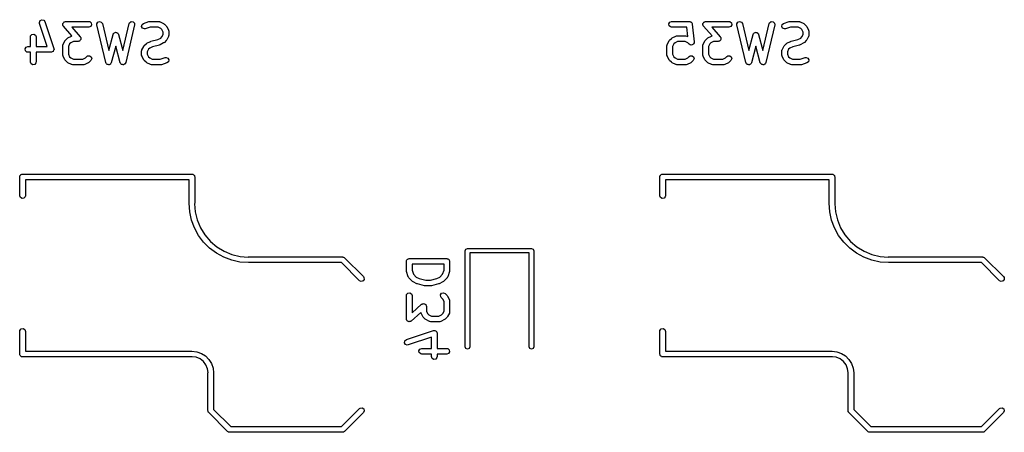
# Model space of a CAD drawing. Extents: x 3.18 to 10.88, y -3.25 to -0.52.
# Tile 12 of 52: x 4.99 to 6.02, y -3.25 to -2.82. Entities that reach past the tile are written whole.
import ezdxf

# ---------------------------------------------------------------- set-up
doc = ezdxf.new("R2010")
doc.units = 0
doc.header["$MEASUREMENT"] = 0
doc.layers.add('BLACK', color=7, linetype='CONTINUOUS')

msp = doc.modelspace()

# ---------------------------------------------------------------- linework, layer by layer
at = {"layer": 'BLACK', "linetype": 'CONTINUOUS'}
for p, q in [((5.01275, -2.82589), (5.01349, -2.82401)), ((5.0129, -2.82691), (5.01275, -2.82589)), ((5.02098, -2.85114), (5.0129, -2.82691)), ((5.01349, -2.82401), (5.01527, -2.82305)), ((5.01527, -2.82305), (5.01724, -2.82346)), ((5.01724, -2.82346), (5.0185, -2.82504)), ((5.0185, -2.82504), (5.02787, -2.85316)), ((5.03716, -2.82734), (5.03728, -2.82713)), ((5.0373, -2.82812), (5.03716, -2.82734)), ((5.03728, -2.8269), (5.03777, -2.82628)), ((5.03728, -2.82713), (5.03728, -2.8269)), ((5.03732, -2.82892), (5.0373, -2.82812)), ((5.03749, -2.8292), (5.03732, -2.82892)), ((5.03751, -2.82932), (5.03749, -2.8292)), ((5.03762, -2.82941), (5.03751, -2.82932)), ((5.03785, -2.82979), (5.03762, -2.82941)), ((5.03777, -2.82628), (5.03817, -2.82559)), ((5.04681, -2.84004), (5.03785, -2.82979)), ((5.03817, -2.82559), (5.03839, -2.82551)), ((5.03839, -2.82551), (5.03854, -2.82532)), ((5.03854, -2.82532), (5.03932, -2.82517)), ((5.03932, -2.82517), (5.04007, -2.8249)), ((5.04007, -2.8249), (5.06444, -2.8249)), ((5.06444, -2.8308), (5.04658, -2.8308)), ((5.04658, -2.8308), (5.05542, -2.8409)), ((5.06444, -2.8249), (5.06545, -2.82507)), ((5.06634, -2.83011), (5.06444, -2.8308)), ((5.06545, -2.82507), (5.067, -2.82637)), ((5.06735, -2.82836), (5.06634, -2.83011)), ((5.067, -2.82637), (5.06735, -2.82836)), ((5.07276, -2.82751), (5.07366, -2.8257)), ((5.07282, -2.82853), (5.07276, -2.82751)), ((5.08219, -2.8679), (5.07282, -2.82853)), ((5.07366, -2.8257), (5.07552, -2.8249)), ((5.07552, -2.8249), (5.07745, -2.82548)), ((5.07745, -2.82548), (5.07856, -2.82716)), ((5.07856, -2.82716), (5.08523, -2.85515)), ((5.0999, -2.85515), (5.10656, -2.82716)), ((5.11231, -2.82853), (5.10294, -2.8679)), ((5.10656, -2.82716), (5.10697, -2.82622)), ((5.10697, -2.82622), (5.10859, -2.82502)), ((5.10859, -2.82502), (5.11061, -2.82514)), ((5.11061, -2.82514), (5.11208, -2.82653)), ((5.11208, -2.82653), (5.11231, -2.82853)), ((5.11964, -2.83016), (5.12004, -2.82818)), ((5.1206, -2.83193), (5.11964, -2.83016)), ((5.12004, -2.82818), (5.12163, -2.82692)), ((5.12163, -2.82692), (5.12725, -2.82505)), ((5.12866, -2.8308), (5.12349, -2.83252)), ((5.12725, -2.82505), (5.12812, -2.82492)), ((5.12812, -2.82492), (5.12818, -2.8249)), ((5.12818, -2.8249), (5.13756, -2.8249)), ((5.13686, -2.8308), (5.12866, -2.8308)), ((5.13956, -2.83215), (5.13686, -2.8308)), ((5.13756, -2.8249), (5.13857, -2.82507)), ((5.13857, -2.82507), (5.1387, -2.82519)), ((5.1387, -2.82519), (5.13888, -2.82521)), ((5.13888, -2.82521), (5.14263, -2.82708)), ((5.14263, -2.82708), (5.14334, -2.82761)), ((5.14334, -2.82761), (5.1434, -2.82764)), ((5.1434, -2.82764), (5.14527, -2.82951)), ((5.14527, -2.82951), (5.14578, -2.83023)), ((5.14578, -2.83023), (5.14582, -2.83028)), ((5.14582, -2.83028), (5.1477, -2.83403)), ((5.67083, -2.82734), (5.67184, -2.82559)), ((5.67118, -2.82932), (5.67083, -2.82734)), ((5.67273, -2.83062), (5.67118, -2.82932)), ((5.67184, -2.82559), (5.67374, -2.8249)), ((5.67374, -2.8308), (5.67273, -2.83062)), ((5.67374, -2.8249), (5.69249, -2.8249)), ((5.68982, -2.8308), (5.67374, -2.8308)), ((5.69079, -2.84057), (5.68982, -2.8308)), ((5.69249, -2.8249), (5.69264, -2.82492)), ((5.69264, -2.82492), (5.69271, -2.8249)), ((5.69271, -2.8249), (5.69282, -2.82495)), ((5.69282, -2.82495), (5.6935, -2.82507)), ((5.6935, -2.82507), (5.69398, -2.82548)), ((5.69398, -2.82548), (5.69455, -2.82573)), ((5.69455, -2.82573), (5.69473, -2.82611)), ((5.69473, -2.82611), (5.69505, -2.82637)), ((5.69505, -2.82637), (5.69515, -2.82699)), ((5.69515, -2.82699), (5.69543, -2.82755)), ((5.69543, -2.82755), (5.6973, -2.8463)), ((5.70645, -2.82734), (5.70657, -2.82713)), ((5.70659, -2.82812), (5.70645, -2.82734)), ((5.70657, -2.8269), (5.70707, -2.82628)), ((5.70657, -2.82713), (5.70657, -2.8269)), ((5.70661, -2.82892), (5.70659, -2.82812)), ((5.70678, -2.8292), (5.70661, -2.82892)), ((5.7068, -2.82932), (5.70678, -2.8292)), ((5.70691, -2.82941), (5.7068, -2.82932)), ((5.70714, -2.82979), (5.70691, -2.82941)), ((5.70707, -2.82628), (5.70746, -2.82559)), ((5.7161, -2.84004), (5.70714, -2.82979)), ((5.70746, -2.82559), (5.70768, -2.82551)), ((5.70768, -2.82551), (5.70783, -2.82532)), ((5.70783, -2.82532), (5.70861, -2.82517)), ((5.70861, -2.82517), (5.70936, -2.8249)), ((5.70936, -2.8249), (5.73373, -2.8249)), ((5.73373, -2.8308), (5.71587, -2.8308)), ((5.71587, -2.8308), (5.72471, -2.8409)), ((5.73373, -2.8249), (5.73474, -2.82507)), ((5.73563, -2.83011), (5.73373, -2.8308)), ((5.73474, -2.82507), (5.73629, -2.82637)), ((5.73664, -2.82836), (5.73563, -2.83011)), ((5.73629, -2.82637), (5.73664, -2.82836)), ((5.74205, -2.82751), (5.74295, -2.8257)), ((5.74211, -2.82853), (5.74205, -2.82751)), ((5.75148, -2.8679), (5.74211, -2.82853)), ((5.74295, -2.8257), (5.74481, -2.8249)), ((5.74481, -2.8249), (5.74674, -2.82548)), ((5.74674, -2.82548), (5.74785, -2.82716)), ((5.74785, -2.82716), (5.75452, -2.85515)), ((5.76919, -2.85515), (5.77586, -2.82716)), ((5.7816, -2.82853), (5.77223, -2.8679)), ((5.77586, -2.82716), (5.77626, -2.82622)), ((5.77626, -2.82622), (5.77788, -2.82502)), ((5.77788, -2.82502), (5.7799, -2.82514)), ((5.7799, -2.82514), (5.78137, -2.82653)), ((5.78137, -2.82653), (5.7816, -2.82853)), ((5.78893, -2.83016), (5.78934, -2.82818)), ((5.78989, -2.83193), (5.78893, -2.83016)), ((5.78934, -2.82818), (5.79092, -2.82692)), ((5.79092, -2.82692), (5.79654, -2.82505)), ((5.79795, -2.8308), (5.79279, -2.83252)), ((5.79654, -2.82505), (5.79742, -2.82492)), ((5.79742, -2.82492), (5.79748, -2.8249)), ((5.79748, -2.8249), (5.80685, -2.8249)), ((5.80615, -2.8308), (5.79795, -2.8308)), ((5.80885, -2.83215), (5.80615, -2.8308)), ((5.80685, -2.8249), (5.80786, -2.82507)), ((5.80786, -2.82507), (5.80799, -2.82519)), ((5.80799, -2.82519), (5.80817, -2.82521)), ((5.80817, -2.82521), (5.81192, -2.82708)), ((5.81192, -2.82708), (5.81263, -2.82761)), ((5.81263, -2.82761), (5.81269, -2.82764)), ((5.81269, -2.82764), (5.81456, -2.82951)), ((5.81456, -2.82951), (5.81507, -2.83023)), ((5.81507, -2.83023), (5.81511, -2.83028)), ((5.81511, -2.83028), (5.81699, -2.83403)), ((5.00337, -2.84097), (5.00355, -2.83996)), ((5.00337, -2.85114), (5.00337, -2.84097)), ((5.00355, -2.83996), (5.00485, -2.83841)), ((5.00485, -2.83841), (5.00684, -2.83806)), ((5.00684, -2.83806), (5.00859, -2.83907)), ((5.00859, -2.83907), (5.00928, -2.84097)), ((5.00928, -2.84097), (5.00928, -2.85114)), ((5.0425, -2.84208), (5.04625, -2.84021)), ((5.04625, -2.84021), (5.04681, -2.84004)), ((5.05542, -2.8409), (5.05565, -2.84128)), ((5.05565, -2.84128), (5.05575, -2.84137)), ((5.05575, -2.84137), (5.05577, -2.84149)), ((5.08523, -2.85515), (5.08971, -2.83834)), ((5.08971, -2.83834), (5.09014, -2.83741)), ((5.09014, -2.83741), (5.09036, -2.83725)), ((5.09036, -2.83725), (5.09048, -2.83701)), ((5.09048, -2.83701), (5.09117, -2.83668)), ((5.09117, -2.83668), (5.0918, -2.83625)), ((5.0918, -2.83625), (5.09207, -2.83627)), ((5.09207, -2.83627), (5.09231, -2.83615)), ((5.09231, -2.83615), (5.09305, -2.83635)), ((5.09305, -2.83635), (5.09381, -2.83642)), ((5.09381, -2.83642), (5.094, -2.83661)), ((5.094, -2.83661), (5.09426, -2.83668)), ((5.09426, -2.83668), (5.0947, -2.83731)), ((5.0947, -2.83731), (5.09524, -2.83785)), ((5.09524, -2.83785), (5.09526, -2.83811)), ((5.09526, -2.83811), (5.09542, -2.83834)), ((5.09542, -2.83834), (5.0999, -2.85515)), ((5.12248, -2.83267), (5.1206, -2.83193)), ((5.12349, -2.83252), (5.12248, -2.83267)), ((5.14076, -2.83335), (5.13956, -2.83215)), ((5.13956, -2.84229), (5.14076, -2.8411)), ((5.1421, -2.83604), (5.14076, -2.83335)), ((5.14076, -2.8411), (5.1421, -2.8384)), ((5.1421, -2.8384), (5.1421, -2.83604)), ((5.1477, -2.84042), (5.14582, -2.84417)), ((5.1477, -2.83403), (5.14799, -2.83501)), ((5.14772, -2.84024), (5.1477, -2.84042)), ((5.14783, -2.84011), (5.14772, -2.84024)), ((5.14801, -2.8391), (5.14783, -2.84011)), ((5.14799, -2.83501), (5.14795, -2.83518)), ((5.14795, -2.83518), (5.14801, -2.83535)), ((5.14801, -2.83535), (5.14801, -2.8391)), ((5.6743, -2.84208), (5.67804, -2.84021)), ((5.67804, -2.84021), (5.67903, -2.83991)), ((5.67903, -2.83991), (5.6792, -2.83995)), ((5.6792, -2.83995), (5.67937, -2.83989)), ((5.67937, -2.83989), (5.68874, -2.83989)), ((5.68874, -2.83989), (5.68975, -2.84007)), ((5.68975, -2.84007), (5.68988, -2.84019)), ((5.68988, -2.84019), (5.69006, -2.84021)), ((5.69006, -2.84021), (5.69079, -2.84057)), ((5.71179, -2.84208), (5.71554, -2.84021)), ((5.71554, -2.84021), (5.7161, -2.84004)), ((5.72471, -2.8409), (5.72494, -2.84128)), ((5.72494, -2.84128), (5.72504, -2.84137)), ((5.72504, -2.84137), (5.72506, -2.84149)), ((5.75452, -2.85515), (5.759, -2.83834)), ((5.759, -2.83834), (5.75943, -2.83741)), ((5.75943, -2.83741), (5.75966, -2.83725)), ((5.75966, -2.83725), (5.75977, -2.83701)), ((5.75977, -2.83701), (5.76046, -2.83668)), ((5.76046, -2.83668), (5.76109, -2.83625)), ((5.76109, -2.83625), (5.76136, -2.83627)), ((5.76136, -2.83627), (5.7616, -2.83615)), ((5.7616, -2.83615), (5.76234, -2.83635)), ((5.76234, -2.83635), (5.7631, -2.83642)), ((5.7631, -2.83642), (5.76329, -2.83661)), ((5.76329, -2.83661), (5.76355, -2.83668)), ((5.76355, -2.83668), (5.76399, -2.83731)), ((5.76399, -2.83731), (5.76453, -2.83785)), ((5.76453, -2.83785), (5.76455, -2.83811)), ((5.76455, -2.83811), (5.76471, -2.83834)), ((5.76471, -2.83834), (5.76919, -2.85515)), ((5.79177, -2.83267), (5.78989, -2.83193)), ((5.79279, -2.83252), (5.79177, -2.83267)), ((5.81005, -2.83335), (5.80885, -2.83215)), ((5.80885, -2.84229), (5.81005, -2.8411)), ((5.8114, -2.83604), (5.81005, -2.83335)), ((5.81005, -2.8411), (5.8114, -2.8384)), ((5.8114, -2.8384), (5.8114, -2.83604)), ((5.81699, -2.84042), (5.81511, -2.84417)), ((5.81699, -2.83403), (5.81728, -2.83501)), ((5.81701, -2.84024), (5.81699, -2.84042)), ((5.81712, -2.84011), (5.81701, -2.84024)), ((5.8173, -2.8391), (5.81712, -2.84011)), ((5.81728, -2.83501), (5.81724, -2.83518)), ((5.81724, -2.83518), (5.8173, -2.83535)), ((5.8173, -2.83535), (5.8173, -2.8391)), ((4.9988, -2.85183), (5.0007, -2.85114)), ((5.0007, -2.85114), (5.00337, -2.85114)), ((5.00928, -2.85114), (5.02098, -2.85114)), ((5.03712, -2.85035), (5.0373, -2.84934)), ((5.03712, -2.85972), (5.03712, -2.85035)), ((5.0373, -2.84934), (5.03741, -2.8492)), ((5.03741, -2.8492), (5.03743, -2.84902)), ((5.03743, -2.84902), (5.0393, -2.84528)), ((5.0393, -2.84528), (5.03983, -2.84457)), ((5.03983, -2.84457), (5.03986, -2.84451)), ((5.03986, -2.84451), (5.04173, -2.84263)), ((5.04173, -2.84263), (5.04246, -2.84213)), ((5.04246, -2.84213), (5.0425, -2.84208)), ((5.04437, -2.84835), (5.04302, -2.85104)), ((5.04302, -2.85104), (5.04302, -2.85902)), ((5.04557, -2.84715), (5.04437, -2.84835)), ((5.04827, -2.8458), (5.04557, -2.84715)), ((5.05319, -2.8458), (5.04827, -2.8458)), ((5.05394, -2.84553), (5.05319, -2.8458)), ((5.05472, -2.84537), (5.05394, -2.84553)), ((5.05487, -2.84519), (5.05472, -2.84537)), ((5.05509, -2.84511), (5.05487, -2.84519)), ((5.05549, -2.84442), (5.05509, -2.84511)), ((5.05599, -2.8438), (5.05549, -2.84442)), ((5.05577, -2.84149), (5.05595, -2.84178)), ((5.05595, -2.84178), (5.05596, -2.84258)), ((5.05596, -2.84258), (5.0561, -2.84336)), ((5.0561, -2.84336), (5.05598, -2.84356)), ((5.05598, -2.84356), (5.05599, -2.8438)), ((5.09256, -2.85056), (5.08792, -2.86798)), ((5.09721, -2.86798), (5.09256, -2.85056)), ((5.11992, -2.85465), (5.12179, -2.8509)), ((5.12179, -2.8509), (5.12232, -2.85019)), ((5.12232, -2.85019), (5.12235, -2.85013)), ((5.12235, -2.85013), (5.12422, -2.84826)), ((5.12422, -2.84826), (5.12495, -2.84775)), ((5.12495, -2.84775), (5.12499, -2.8477)), ((5.12499, -2.8477), (5.12874, -2.84583)), ((5.13109, -2.85126), (5.12806, -2.85277)), ((5.12874, -2.84583), (5.12923, -2.84568)), ((5.12923, -2.84568), (5.12934, -2.84561)), ((5.12934, -2.84561), (5.13653, -2.84381)), ((5.13827, -2.84946), (5.13109, -2.85126)), ((5.13653, -2.84381), (5.13956, -2.84229)), ((5.13839, -2.84938), (5.13827, -2.84946)), ((5.13888, -2.84924), (5.13839, -2.84938)), ((5.14263, -2.84736), (5.13888, -2.84924)), ((5.14267, -2.84732), (5.14263, -2.84736)), ((5.1434, -2.84681), (5.14267, -2.84732)), ((5.14527, -2.84493), (5.1434, -2.84681)), ((5.1453, -2.84488), (5.14527, -2.84493)), ((5.14582, -2.84417), (5.1453, -2.84488)), ((5.66891, -2.85035), (5.66909, -2.84934)), ((5.66891, -2.85972), (5.66891, -2.85035)), ((5.66909, -2.84934), (5.66921, -2.8492)), ((5.66921, -2.8492), (5.66923, -2.84902)), ((5.66923, -2.84902), (5.6711, -2.84528)), ((5.6711, -2.84528), (5.67163, -2.84457)), ((5.67163, -2.84457), (5.67165, -2.84451)), ((5.67165, -2.84451), (5.67353, -2.84263)), ((5.67353, -2.84263), (5.67425, -2.84213)), ((5.67425, -2.84213), (5.6743, -2.84208)), ((5.67617, -2.84835), (5.67482, -2.85104)), ((5.67482, -2.85104), (5.67482, -2.85902)), ((5.67736, -2.84715), (5.67617, -2.84835)), ((5.68006, -2.8458), (5.67736, -2.84715)), ((5.68804, -2.8458), (5.68006, -2.8458)), ((5.69074, -2.84715), (5.68804, -2.8458)), ((5.69228, -2.84868), (5.69074, -2.84715)), ((5.69229, -2.84869), (5.69228, -2.84868)), ((5.6923, -2.84871), (5.69229, -2.84869)), ((5.69321, -2.84912), (5.6923, -2.84871)), ((5.69411, -2.84954), (5.69321, -2.84912)), ((5.69412, -2.84953), (5.69411, -2.84954)), ((5.69414, -2.84954), (5.69412, -2.84953)), ((5.6951, -2.84927), (5.69414, -2.84954)), ((5.69606, -2.84901), (5.6951, -2.84927)), ((5.69607, -2.849), (5.69606, -2.84901)), ((5.69609, -2.84899), (5.69607, -2.849)), ((5.69665, -2.84817), (5.69609, -2.84899)), ((5.69722, -2.84736), (5.69665, -2.84817)), ((5.69722, -2.84732), (5.69721, -2.84734)), ((5.69721, -2.84734), (5.69722, -2.84736)), ((5.6973, -2.8463), (5.69722, -2.84732)), ((5.70641, -2.85035), (5.70659, -2.84934)), ((5.70641, -2.85972), (5.70641, -2.85035)), ((5.70659, -2.84934), (5.7067, -2.8492)), ((5.7067, -2.8492), (5.70672, -2.84902)), ((5.70672, -2.84902), (5.7086, -2.84528)), ((5.7086, -2.84528), (5.70912, -2.84457)), ((5.70912, -2.84457), (5.70915, -2.84451)), ((5.70915, -2.84451), (5.71102, -2.84263)), ((5.71102, -2.84263), (5.71175, -2.84213)), ((5.71175, -2.84213), (5.71179, -2.84208)), ((5.71366, -2.84835), (5.71231, -2.85104)), ((5.71231, -2.85104), (5.71231, -2.85902)), ((5.71486, -2.84715), (5.71366, -2.84835)), ((5.71756, -2.8458), (5.71486, -2.84715)), ((5.72248, -2.8458), (5.71756, -2.8458)), ((5.72323, -2.84553), (5.72248, -2.8458)), ((5.72401, -2.84537), (5.72323, -2.84553)), ((5.72416, -2.84519), (5.72401, -2.84537)), ((5.72438, -2.84511), (5.72416, -2.84519)), ((5.72478, -2.84442), (5.72438, -2.84511)), ((5.72528, -2.8438), (5.72478, -2.84442)), ((5.72506, -2.84149), (5.72524, -2.84178)), ((5.72524, -2.84178), (5.72525, -2.84258)), ((5.72525, -2.84258), (5.72539, -2.84336)), ((5.72539, -2.84336), (5.72528, -2.84356)), ((5.72528, -2.84356), (5.72528, -2.8438)), ((5.76186, -2.85056), (5.75721, -2.86798)), ((5.7665, -2.86798), (5.76186, -2.85056)), ((5.78921, -2.85465), (5.79109, -2.8509)), ((5.79109, -2.8509), (5.79161, -2.85019)), ((5.79161, -2.85019), (5.79164, -2.85013)), ((5.79164, -2.85013), (5.79351, -2.84826)), ((5.79351, -2.84826), (5.79424, -2.84775)), ((5.79424, -2.84775), (5.79428, -2.8477)), ((5.79428, -2.8477), (5.79803, -2.84583)), ((5.80038, -2.85126), (5.79735, -2.85277)), ((5.79803, -2.84583), (5.79852, -2.84568)), ((5.79852, -2.84568), (5.79863, -2.84561)), ((5.79863, -2.84561), (5.80582, -2.84381)), ((5.80757, -2.84946), (5.80038, -2.85126)), ((5.80582, -2.84381), (5.80885, -2.84229)), ((5.80768, -2.84938), (5.80757, -2.84946)), ((5.80817, -2.84924), (5.80768, -2.84938)), ((5.81192, -2.84736), (5.80817, -2.84924)), ((5.81196, -2.84732), (5.81192, -2.84736)), ((5.81269, -2.84681), (5.81196, -2.84732)), ((5.81456, -2.84493), (5.81269, -2.84681)), ((5.81459, -2.84488), (5.81456, -2.84493)), ((5.81511, -2.84417), (5.81459, -2.84488)), ((4.99779, -2.85358), (4.9988, -2.85183)), ((4.99814, -2.85557), (4.99779, -2.85358)), ((4.99969, -2.85687), (4.99814, -2.85557)), ((5.0007, -2.85705), (4.99969, -2.85687)), ((5.00337, -2.85705), (5.0007, -2.85705)), ((5.00337, -2.86722), (5.00337, -2.85705)), ((5.02507, -2.85705), (5.00928, -2.85705)), ((5.00928, -2.85705), (5.00928, -2.86722)), ((5.02528, -2.85697), (5.02507, -2.85705)), ((5.02551, -2.85702), (5.02528, -2.85697)), ((5.02621, -2.85663), (5.02551, -2.85702)), ((5.02697, -2.85636), (5.02621, -2.85663)), ((5.02708, -2.85616), (5.02697, -2.85636)), ((5.02728, -2.85605), (5.02708, -2.85616)), ((5.02758, -2.85531), (5.02728, -2.85605)), ((5.02798, -2.85461), (5.02758, -2.85531)), ((5.02787, -2.85316), (5.02802, -2.85418)), ((5.02802, -2.85418), (5.02794, -2.85439)), ((5.02794, -2.85439), (5.02798, -2.85461)), ((5.03718, -2.85989), (5.03712, -2.85972)), ((5.03714, -2.86006), (5.03718, -2.85989)), ((5.03743, -2.86104), (5.03714, -2.86006)), ((5.0393, -2.86479), (5.03743, -2.86104)), ((5.04302, -2.85902), (5.04437, -2.86172)), ((5.04437, -2.86172), (5.04557, -2.86292)), ((5.06082, -2.86292), (5.06235, -2.86138)), ((5.06235, -2.86138), (5.06319, -2.86079)), ((5.06319, -2.86079), (5.06521, -2.86062)), ((5.06521, -2.86062), (5.06686, -2.86178)), ((5.06686, -2.86178), (5.06738, -2.86373)), ((5.11961, -2.85597), (5.11979, -2.85496)), ((5.11961, -2.85972), (5.11961, -2.85597)), ((5.11967, -2.85989), (5.11961, -2.85972)), ((5.11963, -2.86006), (5.11967, -2.85989)), ((5.11992, -2.86104), (5.11963, -2.86006)), ((5.11979, -2.85496), (5.1199, -2.85482)), ((5.1199, -2.85482), (5.11992, -2.85465)), ((5.12179, -2.86479), (5.11992, -2.86104)), ((5.12686, -2.85397), (5.12551, -2.85667)), ((5.12551, -2.85667), (5.12551, -2.85902)), ((5.12551, -2.85902), (5.12686, -2.86172)), ((5.12806, -2.85277), (5.12686, -2.85397)), ((5.12686, -2.86172), (5.12806, -2.86292)), ((5.66897, -2.85989), (5.66891, -2.85972)), ((5.66893, -2.86006), (5.66897, -2.85989)), ((5.66923, -2.86104), (5.66893, -2.86006)), ((5.6711, -2.86479), (5.66923, -2.86104)), ((5.67482, -2.85902), (5.67617, -2.86172)), ((5.67617, -2.86172), (5.67736, -2.86292)), ((5.69074, -2.86292), (5.69228, -2.86138)), ((5.69228, -2.86138), (5.69312, -2.86079)), ((5.69312, -2.86079), (5.69513, -2.86062)), ((5.69513, -2.86062), (5.69678, -2.86178)), ((5.69678, -2.86178), (5.69731, -2.86373)), ((5.70647, -2.85989), (5.70641, -2.85972)), ((5.70643, -2.86006), (5.70647, -2.85989)), ((5.70672, -2.86104), (5.70643, -2.86006)), ((5.7086, -2.86479), (5.70672, -2.86104)), ((5.71231, -2.85902), (5.71366, -2.86172)), ((5.71366, -2.86172), (5.71486, -2.86292)), ((5.73011, -2.86292), (5.73165, -2.86138)), ((5.73165, -2.86138), (5.73249, -2.86079)), ((5.73249, -2.86079), (5.7345, -2.86062)), ((5.7345, -2.86062), (5.73615, -2.86178)), ((5.73615, -2.86178), (5.73668, -2.86373)), ((5.7889, -2.85597), (5.78908, -2.85496)), ((5.7889, -2.85972), (5.7889, -2.85597)), ((5.78896, -2.85989), (5.7889, -2.85972)), ((5.78892, -2.86006), (5.78896, -2.85989)), ((5.78921, -2.86104), (5.78892, -2.86006)), ((5.78908, -2.85496), (5.78919, -2.85482)), ((5.78919, -2.85482), (5.78921, -2.85465)), ((5.79109, -2.86479), (5.78921, -2.86104)), ((5.79615, -2.85397), (5.7948, -2.85667)), ((5.7948, -2.85667), (5.7948, -2.85902)), ((5.7948, -2.85902), (5.79615, -2.86172)), ((5.79735, -2.85277), (5.79615, -2.85397)), ((5.79615, -2.86172), (5.79735, -2.86292)), ((5.00406, -2.86912), (5.00337, -2.86722)), ((5.00581, -2.87013), (5.00406, -2.86912)), ((5.0078, -2.86978), (5.00581, -2.87013)), ((5.0091, -2.86823), (5.0078, -2.86978)), ((5.00928, -2.86722), (5.0091, -2.86823)), ((5.03935, -2.86483), (5.0393, -2.86479)), ((5.03986, -2.86556), (5.03935, -2.86483)), ((5.04173, -2.86743), (5.03986, -2.86556)), ((5.04179, -2.86746), (5.04173, -2.86743)), ((5.0425, -2.86798), (5.04179, -2.86746)), ((5.04625, -2.86986), (5.0425, -2.86798)), ((5.04557, -2.86292), (5.04827, -2.86427)), ((5.04642, -2.86988), (5.04625, -2.86986)), ((5.04656, -2.86999), (5.04642, -2.86988)), ((5.04757, -2.87017), (5.04656, -2.86999)), ((5.05882, -2.87017), (5.04757, -2.87017)), ((5.04827, -2.86427), (5.05812, -2.86427)), ((5.05812, -2.86427), (5.06082, -2.86292)), ((5.05898, -2.87011), (5.05882, -2.87017)), ((5.05916, -2.87015), (5.05898, -2.87011)), ((5.06014, -2.86986), (5.05916, -2.87015)), ((5.06389, -2.86798), (5.06014, -2.86986)), ((5.06393, -2.86794), (5.06389, -2.86798)), ((5.06466, -2.86743), (5.06393, -2.86794)), ((5.06653, -2.86556), (5.06466, -2.86743)), ((5.06738, -2.86373), (5.06653, -2.86556)), ((5.08236, -2.86816), (5.08219, -2.8679)), ((5.08239, -2.86847), (5.08236, -2.86816)), ((5.0829, -2.86898), (5.08239, -2.86847)), ((5.0833, -2.86959), (5.0829, -2.86898)), ((5.0836, -2.86968), (5.0833, -2.86959)), ((5.08382, -2.8699), (5.0836, -2.86968)), ((5.08454, -2.86996), (5.08382, -2.8699)), ((5.08524, -2.87017), (5.08454, -2.86996)), ((5.08552, -2.87004), (5.08524, -2.87017)), ((5.08583, -2.87007), (5.08552, -2.87004)), ((5.08643, -2.86965), (5.08583, -2.87007)), ((5.08709, -2.86936), (5.08643, -2.86965)), ((5.08723, -2.86909), (5.08709, -2.86936)), ((5.08749, -2.86891), (5.08723, -2.86909)), ((5.08792, -2.86798), (5.08749, -2.86891)), ((5.09739, -2.86823), (5.09721, -2.86798)), ((5.09742, -2.86854), (5.09739, -2.86823)), ((5.09795, -2.86904), (5.09742, -2.86854)), ((5.09837, -2.86964), (5.09795, -2.86904)), ((5.09867, -2.86972), (5.09837, -2.86964)), ((5.09889, -2.86993), (5.09867, -2.86972)), ((5.09962, -2.86997), (5.09889, -2.86993)), ((5.10032, -2.87016), (5.09962, -2.86997)), ((5.1006, -2.87003), (5.10032, -2.87016)), ((5.10091, -2.87005), (5.1006, -2.87003)), ((5.10149, -2.86961), (5.10091, -2.87005)), ((5.10215, -2.86931), (5.10149, -2.86961)), ((5.10228, -2.86903), (5.10215, -2.86931)), ((5.10253, -2.86884), (5.10228, -2.86903)), ((5.10294, -2.8679), (5.10253, -2.86884)), ((5.12184, -2.86483), (5.12179, -2.86479)), ((5.12235, -2.86556), (5.12184, -2.86483)), ((5.12422, -2.86743), (5.12235, -2.86556)), ((5.12428, -2.86746), (5.12422, -2.86743)), ((5.12499, -2.86798), (5.12428, -2.86746)), ((5.12874, -2.86986), (5.12499, -2.86798)), ((5.12806, -2.86292), (5.13076, -2.86427)), ((5.12891, -2.86988), (5.12874, -2.86986)), ((5.12905, -2.86999), (5.12891, -2.86988)), ((5.13006, -2.87017), (5.12905, -2.86999)), ((5.13943, -2.87017), (5.13006, -2.87017)), ((5.13076, -2.86427), (5.13895, -2.86427)), ((5.13895, -2.86427), (5.14412, -2.86254)), ((5.13949, -2.87015), (5.13943, -2.87017)), ((5.14037, -2.87002), (5.13949, -2.87015)), ((5.14599, -2.86814), (5.14037, -2.87002)), ((5.14412, -2.86254), (5.14514, -2.86239)), ((5.14514, -2.86239), (5.14702, -2.86313)), ((5.14757, -2.86689), (5.14599, -2.86814)), ((5.14702, -2.86313), (5.14798, -2.86491)), ((5.14798, -2.86491), (5.14757, -2.86689)), ((5.67115, -2.86483), (5.6711, -2.86479)), ((5.67165, -2.86556), (5.67115, -2.86483)), ((5.67353, -2.86743), (5.67165, -2.86556)), ((5.67359, -2.86746), (5.67353, -2.86743)), ((5.6743, -2.86798), (5.67359, -2.86746)), ((5.67804, -2.86986), (5.6743, -2.86798)), ((5.67736, -2.86292), (5.68006, -2.86427)), ((5.67822, -2.86988), (5.67804, -2.86986)), ((5.67836, -2.86999), (5.67822, -2.86988)), ((5.67937, -2.87017), (5.67836, -2.86999)), ((5.68874, -2.87017), (5.67937, -2.87017)), ((5.68006, -2.86427), (5.68804, -2.86427)), ((5.68804, -2.86427), (5.69074, -2.86292)), ((5.68891, -2.87011), (5.68874, -2.87017)), ((5.68908, -2.87015), (5.68891, -2.87011)), ((5.69006, -2.86986), (5.68908, -2.87015)), ((5.69381, -2.86798), (5.69006, -2.86986)), ((5.69385, -2.86794), (5.69381, -2.86798)), ((5.69458, -2.86743), (5.69385, -2.86794)), ((5.69645, -2.86556), (5.69458, -2.86743)), ((5.69731, -2.86373), (5.69645, -2.86556)), ((5.70864, -2.86483), (5.7086, -2.86479)), ((5.70915, -2.86556), (5.70864, -2.86483)), ((5.71102, -2.86743), (5.70915, -2.86556)), ((5.71108, -2.86746), (5.71102, -2.86743)), ((5.71179, -2.86798), (5.71108, -2.86746)), ((5.71554, -2.86986), (5.71179, -2.86798)), ((5.71486, -2.86292), (5.71756, -2.86427)), ((5.71572, -2.86988), (5.71554, -2.86986)), ((5.71585, -2.86999), (5.71572, -2.86988)), ((5.71686, -2.87017), (5.71585, -2.86999)), ((5.72811, -2.87017), (5.71686, -2.87017)), ((5.71756, -2.86427), (5.72741, -2.86427)), ((5.72741, -2.86427), (5.73011, -2.86292)), ((5.72828, -2.87011), (5.72811, -2.87017)), ((5.72845, -2.87015), (5.72828, -2.87011)), ((5.72943, -2.86986), (5.72845, -2.87015)), ((5.73318, -2.86798), (5.72943, -2.86986)), ((5.73322, -2.86794), (5.73318, -2.86798)), ((5.73395, -2.86743), (5.73322, -2.86794)), ((5.73582, -2.86556), (5.73395, -2.86743)), ((5.73668, -2.86373), (5.73582, -2.86556)), ((5.75165, -2.86816), (5.75148, -2.8679)), ((5.75168, -2.86847), (5.75165, -2.86816)), ((5.7522, -2.86898), (5.75168, -2.86847)), ((5.7526, -2.86959), (5.7522, -2.86898)), ((5.75289, -2.86968), (5.7526, -2.86959)), ((5.75311, -2.8699), (5.75289, -2.86968)), ((5.75383, -2.86996), (5.75311, -2.8699)), ((5.75453, -2.87017), (5.75383, -2.86996)), ((5.75482, -2.87004), (5.75453, -2.87017)), ((5.75512, -2.87007), (5.75482, -2.87004)), ((5.75572, -2.86965), (5.75512, -2.87007)), ((5.75638, -2.86936), (5.75572, -2.86965)), ((5.75652, -2.86909), (5.75638, -2.86936)), ((5.75678, -2.86891), (5.75652, -2.86909)), ((5.75721, -2.86798), (5.75678, -2.86891)), ((5.76668, -2.86823), (5.7665, -2.86798)), ((5.76671, -2.86854), (5.76668, -2.86823)), ((5.76724, -2.86904), (5.76671, -2.86854)), ((5.76766, -2.86964), (5.76724, -2.86904)), ((5.76796, -2.86972), (5.76766, -2.86964)), ((5.76818, -2.86993), (5.76796, -2.86972)), ((5.76891, -2.86997), (5.76818, -2.86993)), ((5.76961, -2.87016), (5.76891, -2.86997)), ((5.76989, -2.87003), (5.76961, -2.87016)), ((5.7702, -2.87005), (5.76989, -2.87003)), ((5.77078, -2.86961), (5.7702, -2.87005)), ((5.77144, -2.86931), (5.77078, -2.86961)), ((5.77157, -2.86903), (5.77144, -2.86931)), ((5.77182, -2.86884), (5.77157, -2.86903)), ((5.77223, -2.8679), (5.77182, -2.86884)), ((5.79113, -2.86483), (5.79109, -2.86479)), ((5.79164, -2.86556), (5.79113, -2.86483)), ((5.79351, -2.86743), (5.79164, -2.86556)), ((5.79357, -2.86746), (5.79351, -2.86743)), ((5.79428, -2.86798), (5.79357, -2.86746)), ((5.79803, -2.86986), (5.79428, -2.86798)), ((5.79735, -2.86292), (5.80005, -2.86427)), ((5.79821, -2.86988), (5.79803, -2.86986)), ((5.79834, -2.86999), (5.79821, -2.86988)), ((5.79935, -2.87017), (5.79834, -2.86999)), ((5.80872, -2.87017), (5.79935, -2.87017)), ((5.80005, -2.86427), (5.80825, -2.86427)), ((5.80825, -2.86427), (5.81341, -2.86254)), ((5.80878, -2.87015), (5.80872, -2.87017)), ((5.80966, -2.87002), (5.80878, -2.87015)), ((5.81528, -2.86814), (5.80966, -2.87002)), ((5.81341, -2.86254), (5.81443, -2.86239)), ((5.81443, -2.86239), (5.81631, -2.86313)), ((5.81686, -2.86689), (5.81528, -2.86814)), ((5.81631, -2.86313), (5.81727, -2.86491)), ((5.81727, -2.86491), (5.81686, -2.86689)), ((4.99279, -2.98561), (4.99318, -2.98494)), ((4.99318, -2.98494), (4.99343, -2.98485)), ((4.99343, -2.98485), (4.9936, -2.98465)), ((4.9936, -2.98465), (4.99436, -2.98451)), ((4.99436, -2.98451), (4.99508, -2.98425)), ((4.99508, -2.98425), (5.17224, -2.98425)), ((5.17224, -2.98425), (5.17263, -2.98432)), ((5.17263, -2.98432), (5.17275, -2.9843)), ((5.17275, -2.9843), (5.17287, -2.98436)), ((5.17287, -2.98436), (5.17325, -2.98443)), ((5.17325, -2.98443), (5.17384, -2.98492)), ((5.17384, -2.98492), (5.1745, -2.98531)), ((5.1745, -2.98531), (5.17459, -2.98556)), ((5.17459, -2.98556), (5.1748, -2.98573)), ((5.66209, -2.98561), (5.66247, -2.98494)), ((5.66247, -2.98494), (5.66272, -2.98485)), ((5.66272, -2.98485), (5.66289, -2.98465)), ((5.66289, -2.98465), (5.66365, -2.98451)), ((5.66365, -2.98451), (5.66437, -2.98425)), ((5.66437, -2.98425), (5.84153, -2.98425)), ((5.84153, -2.98425), (5.84192, -2.98432)), ((5.84192, -2.98432), (5.84205, -2.9843)), ((5.84205, -2.9843), (5.84216, -2.98436)), ((5.84216, -2.98436), (5.84254, -2.98443)), ((5.84254, -2.98443), (5.84313, -2.98492)), ((5.84313, -2.98492), (5.84379, -2.98531)), ((5.84379, -2.98531), (5.84389, -2.98556)), ((5.84389, -2.98556), (5.84409, -2.98573)), ((4.99212, -2.9872), (4.99219, -2.98682)), ((4.99212, -3.00689), (4.99212, -2.9872)), ((4.99217, -2.98669), (4.99223, -2.98658)), ((4.99219, -2.98682), (4.99217, -2.98669)), ((4.99223, -2.98658), (4.9923, -2.98619)), ((4.9923, -2.98619), (4.99279, -2.98561)), ((5.16929, -2.99016), (4.99803, -2.99016)), ((4.99803, -2.99016), (4.99803, -3.00689)), ((5.16929, -3.01476), (5.16929, -2.99016)), ((5.1748, -2.98573), (5.17493, -2.98648)), ((5.17493, -2.98648), (5.17519, -2.9872)), ((5.17519, -2.9872), (5.17519, -3.01476)), ((5.66141, -2.9872), (5.66148, -2.98682)), ((5.66141, -3.00689), (5.66141, -2.9872)), ((5.66146, -2.98669), (5.66152, -2.98658)), ((5.66148, -2.98682), (5.66146, -2.98669)), ((5.66152, -2.98658), (5.66159, -2.98619)), ((5.66159, -2.98619), (5.66209, -2.98561)), ((5.83858, -2.99016), (5.66732, -2.99016)), ((5.66732, -2.99016), (5.66732, -3.00689)), ((5.83858, -3.01476), (5.83858, -2.99016)), ((5.84409, -2.98573), (5.84422, -2.98648)), ((5.84422, -2.98648), (5.84449, -2.9872)), ((5.84449, -2.9872), (5.84449, -3.01476)), ((4.99281, -3.00879), (4.99212, -3.00689)), ((4.99456, -3.0098), (4.99281, -3.00879)), ((4.99655, -3.00945), (4.99456, -3.0098)), ((4.99785, -3.0079), (4.99655, -3.00945)), ((4.99803, -3.00689), (4.99785, -3.0079)), ((5.16992, -3.02359), (5.16929, -3.01476)), ((5.16929, -3.01476), (5.16929, -3.01476)), ((5.17519, -3.01476), (5.17507, -3.01544)), ((5.17507, -3.01544), (5.17571, -3.02357)), ((5.66211, -3.00879), (5.66141, -3.00689)), ((5.66385, -3.0098), (5.66211, -3.00879)), ((5.66584, -3.00945), (5.66385, -3.0098)), ((5.66714, -3.0079), (5.66584, -3.00945)), ((5.66732, -3.00689), (5.66714, -3.0079)), ((5.83921, -3.02359), (5.83858, -3.01476)), ((5.83858, -3.01476), (5.83858, -3.01476)), ((5.83858, -3.01476), (5.83858, -3.01476)), ((5.84449, -3.01476), (5.84437, -3.01544)), ((5.84437, -3.01544), (5.845, -3.02357)), ((5.1718, -3.03223), (5.16992, -3.02359)), ((5.17571, -3.02357), (5.17777, -3.03215)), ((5.84109, -3.03223), (5.83921, -3.02359)), ((5.845, -3.02357), (5.84707, -3.03215)), ((5.17489, -3.04052), (5.1718, -3.03223)), ((5.17777, -3.03215), (5.18115, -3.04031)), ((5.84418, -3.04052), (5.84109, -3.03223)), ((5.84707, -3.03215), (5.85045, -3.04031)), ((5.17913, -3.04829), (5.17489, -3.04052)), ((5.18115, -3.04031), (5.18577, -3.04784)), ((5.84842, -3.04829), (5.84418, -3.04052)), ((5.85045, -3.04031), (5.85506, -3.04784)), ((5.18443, -3.05537), (5.17913, -3.04829)), ((5.19069, -3.06163), (5.18443, -3.05537)), ((5.18577, -3.04784), (5.1915, -3.05456)), ((5.1915, -3.05456), (5.19822, -3.06029)), ((5.85373, -3.05537), (5.84842, -3.04829)), ((5.85998, -3.06163), (5.85373, -3.05537)), ((5.85506, -3.04784), (5.86079, -3.05456)), ((5.86079, -3.05456), (5.86751, -3.06029)), ((5.19777, -3.06693), (5.19069, -3.06163)), ((5.20554, -3.07117), (5.19777, -3.06693)), ((5.19822, -3.06029), (5.20575, -3.0649)), ((5.20575, -3.0649), (5.21391, -3.06828)), ((5.45794, -3.0643), (5.45863, -3.06263)), ((5.45794, -3.1647), (5.45794, -3.0643)), ((5.45863, -3.06263), (5.4603, -3.06194)), ((5.4603, -3.06194), (5.52723, -3.06194)), ((5.52487, -3.06667), (5.46266, -3.06667)), ((5.46266, -3.06667), (5.46266, -3.1647)), ((5.52487, -3.1647), (5.52487, -3.06667)), ((5.52723, -3.06194), (5.5289, -3.06263)), ((5.5289, -3.06263), (5.52959, -3.0643)), ((5.52959, -3.0643), (5.52959, -3.1647)), ((5.86706, -3.06693), (5.85998, -3.06163)), ((5.87483, -3.07117), (5.86706, -3.06693)), ((5.86751, -3.06029), (5.87504, -3.0649)), ((5.87504, -3.0649), (5.8832, -3.06828)), ((5.21383, -3.07426), (5.20554, -3.07117)), ((5.22247, -3.07614), (5.21383, -3.07426)), ((5.21391, -3.06828), (5.22249, -3.07035)), ((5.2313, -3.07677), (5.22247, -3.07614)), ((5.22249, -3.07035), (5.23087, -3.071)), ((5.23087, -3.071), (5.2313, -3.07086)), ((5.2313, -3.07086), (5.32972, -3.07086)), ((5.3285, -3.07677), (5.2313, -3.07677)), ((5.34732, -3.09559), (5.3285, -3.07677)), ((5.32972, -3.07086), (5.3299, -3.0709)), ((5.3299, -3.0709), (5.32998, -3.07088)), ((5.32998, -3.07088), (5.3301, -3.07093)), ((5.3301, -3.07093), (5.33073, -3.07104)), ((5.33073, -3.07104), (5.33123, -3.07146)), ((5.33123, -3.07146), (5.33181, -3.07173)), ((5.33181, -3.07173), (5.35149, -3.09141)), ((5.39642, -3.07555), (5.39648, -3.07517)), ((5.39642, -3.08493), (5.39642, -3.07555)), ((5.39646, -3.07504), (5.39653, -3.07493)), ((5.39648, -3.07517), (5.39646, -3.07504)), ((5.39653, -3.07493), (5.39659, -3.07454)), ((5.39659, -3.07454), (5.39709, -3.07395)), ((5.39709, -3.07395), (5.39747, -3.07329)), ((5.39747, -3.07329), (5.39772, -3.0732)), ((5.39772, -3.0732), (5.39789, -3.07299)), ((5.39789, -3.07299), (5.39865, -3.07286)), ((5.39865, -3.07286), (5.39937, -3.0726)), ((5.39937, -3.0726), (5.43874, -3.0726)), ((5.43874, -3.0726), (5.43912, -3.07267)), ((5.43912, -3.07267), (5.43925, -3.07264)), ((5.43925, -3.07264), (5.43937, -3.07271)), ((5.43937, -3.07271), (5.43975, -3.07278)), ((5.43975, -3.07278), (5.44034, -3.07327)), ((5.44034, -3.07327), (5.441, -3.07365)), ((5.441, -3.07365), (5.44109, -3.0739)), ((5.44109, -3.0739), (5.4413, -3.07408)), ((5.4413, -3.07408), (5.44143, -3.07483)), ((5.44143, -3.07483), (5.44169, -3.07555)), ((5.44169, -3.07555), (5.44169, -3.08493)), ((5.88312, -3.07426), (5.87483, -3.07117)), ((5.89176, -3.07614), (5.88312, -3.07426)), ((5.8832, -3.06828), (5.89178, -3.07035)), ((5.90059, -3.07677), (5.89176, -3.07614)), ((5.89178, -3.07035), (5.90016, -3.071)), ((5.90016, -3.071), (5.90059, -3.07086)), ((5.90059, -3.07086), (5.99901, -3.07086)), ((5.99779, -3.07677), (5.90059, -3.07677)), ((6.01661, -3.09559), (5.99779, -3.07677)), ((5.99901, -3.07086), (5.99919, -3.0709)), ((5.99919, -3.0709), (5.99927, -3.07088)), ((5.99927, -3.07088), (5.99939, -3.07093)), ((5.99939, -3.07093), (6.00002, -3.07104)), ((6.00002, -3.07104), (6.00052, -3.07146)), ((6.00052, -3.07146), (6.0011, -3.07173)), ((6.0011, -3.07173), (6.02079, -3.09141)), ((5.39644, -3.08499), (5.39642, -3.08493)), ((5.39657, -3.08586), (5.39644, -3.08499)), ((5.39844, -3.09148), (5.39657, -3.08586)), ((5.40232, -3.0785), (5.40232, -3.08445)), ((5.43579, -3.0785), (5.40232, -3.0785)), ((5.40232, -3.08445), (5.40382, -3.08895)), ((5.43428, -3.08895), (5.43579, -3.08445)), ((5.43579, -3.08445), (5.43579, -3.0785)), ((5.44154, -3.08586), (5.43967, -3.09148)), ((5.44169, -3.08493), (5.44154, -3.08579)), ((5.44154, -3.08579), (5.44154, -3.08586)), ((5.34915, -3.09644), (5.34732, -3.09559)), ((5.3511, -3.09592), (5.34915, -3.09644)), ((5.35226, -3.09427), (5.3511, -3.09592)), ((5.35149, -3.09141), (5.35208, -3.09225)), ((5.35208, -3.09225), (5.35226, -3.09427)), ((5.39855, -3.09162), (5.39844, -3.09148)), ((5.39857, -3.0918), (5.39855, -3.09162)), ((5.39916, -3.09264), (5.39857, -3.0918)), ((5.40291, -3.09639), (5.39916, -3.09264)), ((5.40296, -3.09641), (5.40291, -3.09639)), ((5.40367, -3.09694), (5.40296, -3.09641)), ((5.40742, -3.09882), (5.40367, -3.09694)), ((5.40382, -3.08895), (5.40674, -3.09187)), ((5.40674, -3.09187), (5.40977, -3.09339)), ((5.40756, -3.09883), (5.40742, -3.09882)), ((5.40803, -3.09904), (5.40756, -3.09883)), ((5.40977, -3.09339), (5.41661, -3.0951)), ((5.41661, -3.0951), (5.4215, -3.0951)), ((5.4215, -3.0951), (5.42834, -3.09339)), ((5.42834, -3.09339), (5.43137, -3.09187)), ((5.43069, -3.09882), (5.4302, -3.09896)), ((5.43444, -3.09694), (5.43069, -3.09882)), ((5.43137, -3.09187), (5.43428, -3.08895)), ((5.43448, -3.09689), (5.43444, -3.09694)), ((5.4352, -3.09639), (5.43448, -3.09689)), ((5.43895, -3.09264), (5.4352, -3.09639)), ((5.43903, -3.09248), (5.43895, -3.09264)), ((5.43918, -3.09239), (5.43903, -3.09248)), ((5.43967, -3.09148), (5.43918, -3.09239)), ((6.01844, -3.09644), (6.01661, -3.09559)), ((6.02039, -3.09592), (6.01844, -3.09644)), ((6.02155, -3.09427), (6.02039, -3.09592)), ((6.02079, -3.09141), (6.02137, -3.09225)), ((6.02137, -3.09225), (6.02155, -3.09427)), ((5.39659, -3.11016), (5.39789, -3.10861)), ((5.39789, -3.10861), (5.39988, -3.10826)), ((5.39988, -3.10826), (5.40163, -3.10927)), ((5.41553, -3.10091), (5.40803, -3.09904)), ((5.41566, -3.1009), (5.41553, -3.10091)), ((5.41624, -3.101), (5.41566, -3.1009)), ((5.42187, -3.101), (5.41624, -3.101)), ((5.42199, -3.10095), (5.42187, -3.101)), ((5.42258, -3.10091), (5.42199, -3.10095)), ((5.43008, -3.09904), (5.42258, -3.10091)), ((5.4302, -3.09896), (5.43008, -3.09904)), ((5.43214, -3.11041), (5.4333, -3.10875)), ((5.4333, -3.10875), (5.43525, -3.10823)), ((5.43525, -3.10823), (5.43708, -3.10908)), ((5.43708, -3.10908), (5.43895, -3.11096)), ((5.39642, -3.11117), (5.39659, -3.11016)), ((5.39642, -3.13554), (5.39642, -3.11117)), ((5.40163, -3.10927), (5.40232, -3.11117)), ((5.40232, -3.11117), (5.40232, -3.12904)), ((5.43231, -3.11242), (5.43214, -3.11041)), ((5.4329, -3.11326), (5.43231, -3.11242)), ((5.43444, -3.1148), (5.4329, -3.11326)), ((5.43579, -3.11749), (5.43444, -3.1148)), ((5.43579, -3.12735), (5.43579, -3.11749)), ((5.43895, -3.11096), (5.43946, -3.11168)), ((5.43946, -3.11168), (5.43951, -3.11173)), ((5.43951, -3.11173), (5.44138, -3.11548)), ((5.44138, -3.11548), (5.44167, -3.11646)), ((5.44167, -3.11646), (5.44163, -3.11663)), ((5.44163, -3.11663), (5.44169, -3.1168)), ((5.44169, -3.1168), (5.44169, -3.12804)), ((5.41156, -3.1288), (5.40131, -3.13777)), ((5.40232, -3.12904), (5.41242, -3.1202)), ((5.41173, -3.12937), (5.41156, -3.1288)), ((5.4136, -3.13312), (5.41173, -3.12937)), ((5.41242, -3.1202), (5.4128, -3.11997)), ((5.4128, -3.11997), (5.41289, -3.11986)), ((5.41289, -3.11986), (5.41301, -3.11984)), ((5.41301, -3.11984), (5.4133, -3.11967)), ((5.4133, -3.11967), (5.4141, -3.11965)), ((5.4141, -3.11965), (5.41488, -3.11951)), ((5.41488, -3.11951), (5.41508, -3.11963)), ((5.41508, -3.11963), (5.41532, -3.11963)), ((5.41532, -3.11963), (5.41594, -3.12012)), ((5.41594, -3.12012), (5.41663, -3.12052)), ((5.41663, -3.12052), (5.41671, -3.12074)), ((5.41671, -3.12074), (5.41689, -3.12089)), ((5.41689, -3.12089), (5.41705, -3.12167)), ((5.41705, -3.12167), (5.41732, -3.12242)), ((5.41732, -3.12242), (5.41732, -3.12735)), ((5.41732, -3.12735), (5.41867, -3.13005)), ((5.43444, -3.13005), (5.43579, -3.12735)), ((5.44138, -3.12937), (5.43951, -3.13312)), ((5.4414, -3.12919), (5.44138, -3.12937)), ((5.44151, -3.12905), (5.4414, -3.12919)), ((5.44169, -3.12804), (5.44151, -3.12905)), ((5.39669, -3.13629), (5.39642, -3.13554)), ((5.39684, -3.13707), (5.39669, -3.13629)), ((5.39703, -3.13722), (5.39684, -3.13707)), ((5.39711, -3.13744), (5.39703, -3.13722)), ((5.3978, -3.13784), (5.39711, -3.13744)), ((5.39842, -3.13834), (5.3978, -3.13784)), ((5.39865, -3.13833), (5.39842, -3.13834)), ((5.39886, -3.13845), (5.39865, -3.13833)), ((5.39964, -3.13831), (5.39886, -3.13845)), ((5.40044, -3.1383), (5.39964, -3.13831)), ((5.40073, -3.13812), (5.40044, -3.1383)), ((5.40085, -3.1381), (5.40073, -3.13812)), ((5.40093, -3.138), (5.40085, -3.1381)), ((5.40131, -3.13777), (5.40093, -3.138)), ((5.41365, -3.13316), (5.4136, -3.13312)), ((5.41415, -3.13388), (5.41365, -3.13316)), ((5.41603, -3.13576), (5.41415, -3.13388)), ((5.41609, -3.13578), (5.41603, -3.13576)), ((5.4168, -3.13631), (5.41609, -3.13578)), ((5.42055, -3.13819), (5.4168, -3.13631)), ((5.41867, -3.13005), (5.41987, -3.13124)), ((5.41987, -3.13124), (5.42256, -3.13259)), ((5.42072, -3.13821), (5.42055, -3.13819)), ((5.42086, -3.13832), (5.42072, -3.13821)), ((5.42187, -3.1385), (5.42086, -3.13832)), ((5.43124, -3.1385), (5.42187, -3.1385)), ((5.42256, -3.13259), (5.43054, -3.13259)), ((5.43054, -3.13259), (5.43324, -3.13124)), ((5.43141, -3.13844), (5.43124, -3.1385)), ((5.43158, -3.13848), (5.43141, -3.13844)), ((5.43256, -3.13819), (5.43158, -3.13848)), ((5.43631, -3.13631), (5.43256, -3.13819)), ((5.43324, -3.13124), (5.43444, -3.13005)), ((5.43635, -3.13626), (5.43631, -3.13631)), ((5.43708, -3.13576), (5.43635, -3.13626)), ((5.43895, -3.13388), (5.43708, -3.13576)), ((5.43898, -3.13382), (5.43895, -3.13388)), ((5.43951, -3.13312), (5.43898, -3.13382)), ((4.99212, -3.14862), (4.9923, -3.14761)), ((4.99212, -3.17224), (4.99212, -3.14862)), ((4.9923, -3.14761), (4.9936, -3.14606)), ((4.9936, -3.14606), (4.99559, -3.14571)), ((4.99559, -3.14571), (4.99734, -3.14672)), ((4.99734, -3.14672), (4.99803, -3.14862)), ((4.99803, -3.14862), (4.99803, -3.16929)), ((5.39656, -3.15711), (5.42468, -3.14774)), ((5.42468, -3.14774), (5.4257, -3.14759)), ((5.4257, -3.14759), (5.42591, -3.14767)), ((5.42591, -3.14767), (5.42613, -3.14763)), ((5.42613, -3.14763), (5.42683, -3.14804)), ((5.42683, -3.14804), (5.42758, -3.14833)), ((5.42758, -3.14833), (5.42768, -3.14853)), ((5.42768, -3.14853), (5.42788, -3.14864)), ((5.42788, -3.14864), (5.42815, -3.1494)), ((5.42815, -3.1494), (5.42854, -3.15011)), ((5.42854, -3.15011), (5.42849, -3.15033)), ((5.42849, -3.15033), (5.42857, -3.15054)), ((5.66141, -3.14862), (5.66159, -3.14761)), ((5.66141, -3.17224), (5.66141, -3.14862)), ((5.66159, -3.14761), (5.66289, -3.14606)), ((5.66289, -3.14606), (5.66488, -3.14571)), ((5.66488, -3.14571), (5.66663, -3.14672)), ((5.66663, -3.14672), (5.66732, -3.14862)), ((5.66732, -3.14862), (5.66732, -3.16929)), ((5.39457, -3.16035), (5.39498, -3.15837)), ((5.39554, -3.16213), (5.39457, -3.16035)), ((5.39498, -3.15837), (5.39656, -3.15711)), ((5.42266, -3.15464), (5.39843, -3.16272)), ((5.42266, -3.16634), (5.42266, -3.15464)), ((5.42857, -3.15054), (5.42857, -3.16634)), ((4.99803, -3.16929), (5.17224, -3.16929)), ((5.17224, -3.16929), (5.17224, -3.16929)), ((5.17224, -3.16929), (5.17224, -3.16929)), ((5.17224, -3.16929), (5.17728, -3.16986)), ((5.17728, -3.16986), (5.18206, -3.17153)), ((5.39741, -3.16287), (5.39554, -3.16213)), ((5.39843, -3.16272), (5.39741, -3.16287)), ((5.40958, -3.16878), (5.41059, -3.16703)), ((5.40994, -3.17077), (5.40958, -3.16878)), ((5.41148, -3.17206), (5.40994, -3.17077)), ((5.41059, -3.16703), (5.41249, -3.16634)), ((5.41249, -3.16634), (5.42266, -3.16634)), ((5.42857, -3.16634), (5.43874, -3.16634)), ((5.43874, -3.16634), (5.43975, -3.16652)), ((5.43975, -3.16652), (5.4413, -3.16781)), ((5.44165, -3.1698), (5.44064, -3.17155)), ((5.4413, -3.16781), (5.44165, -3.1698)), ((5.45863, -3.16637), (5.45794, -3.1647)), ((5.4603, -3.16706), (5.45863, -3.16637)), ((5.46197, -3.16637), (5.4603, -3.16706)), ((5.46266, -3.1647), (5.46197, -3.16637)), ((5.52556, -3.16637), (5.52487, -3.1647)), ((5.52723, -3.16706), (5.52556, -3.16637)), ((5.5289, -3.16637), (5.52723, -3.16706)), ((5.52959, -3.1647), (5.5289, -3.16637)), ((5.66732, -3.16929), (5.84153, -3.16929)), ((5.84153, -3.16929), (5.84657, -3.16986)), ((5.84657, -3.16986), (5.85135, -3.17153)), ((4.99239, -3.17296), (4.99212, -3.17224)), ((4.99252, -3.17372), (4.99239, -3.17296)), ((4.99272, -3.17389), (4.99252, -3.17372)), ((4.99281, -3.17414), (4.99272, -3.17389)), ((4.99348, -3.17452), (4.99281, -3.17414)), ((4.99407, -3.17502), (4.99348, -3.17452)), ((4.99445, -3.17509), (4.99407, -3.17502)), ((4.99456, -3.17515), (4.99445, -3.17509)), ((4.99469, -3.17513), (4.99456, -3.17515)), ((4.99508, -3.1752), (4.99469, -3.17513)), ((5.17224, -3.1752), (4.99508, -3.1752)), ((5.17256, -3.17509), (5.17224, -3.17519)), ((5.17224, -3.17519), (5.17224, -3.1752)), ((5.17661, -3.17563), (5.17256, -3.17509)), ((5.18068, -3.17731), (5.17661, -3.17563)), ((5.18417, -3.17999), (5.18068, -3.17731)), ((5.18206, -3.17153), (5.18636, -3.17423)), ((5.18686, -3.18349), (5.18417, -3.17999)), ((5.18636, -3.17423), (5.18994, -3.17781)), ((5.18994, -3.17781), (5.19264, -3.18211)), ((5.41249, -3.17224), (5.41148, -3.17206)), ((5.42266, -3.17224), (5.41249, -3.17224)), ((5.42266, -3.17491), (5.42266, -3.17224)), ((5.42335, -3.17681), (5.42266, -3.17491)), ((5.4251, -3.17782), (5.42335, -3.17681)), ((5.42709, -3.17747), (5.4251, -3.17782)), ((5.42839, -3.17592), (5.42709, -3.17747)), ((5.42857, -3.17491), (5.42839, -3.17592)), ((5.43874, -3.17224), (5.42857, -3.17224)), ((5.42857, -3.17224), (5.42857, -3.17491)), ((5.44064, -3.17155), (5.43874, -3.17224)), ((5.66168, -3.17296), (5.66141, -3.17224)), ((5.66181, -3.17372), (5.66168, -3.17296)), ((5.66201, -3.17389), (5.66181, -3.17372)), ((5.66211, -3.17414), (5.66201, -3.17389)), ((5.66277, -3.17452), (5.66211, -3.17414)), ((5.66336, -3.17502), (5.66277, -3.17452)), ((5.66374, -3.17509), (5.66336, -3.17502)), ((5.66385, -3.17515), (5.66374, -3.17509)), ((5.66398, -3.17513), (5.66385, -3.17515)), ((5.66437, -3.1752), (5.66398, -3.17513)), ((5.84153, -3.1752), (5.66437, -3.1752)), ((5.84185, -3.17509), (5.84153, -3.17519)), ((5.84153, -3.17519), (5.84153, -3.1752)), ((5.8459, -3.17563), (5.84185, -3.17509)), ((5.84997, -3.17731), (5.8459, -3.17563)), ((5.85347, -3.17999), (5.84997, -3.17731)), ((5.85135, -3.17153), (5.85565, -3.17423)), ((5.85615, -3.18349), (5.85347, -3.17999)), ((5.85565, -3.17423), (5.85923, -3.17781)), ((5.85923, -3.17781), (5.86193, -3.18211)), ((5.18854, -3.18756), (5.18686, -3.18349)), ((5.18906, -3.19146), (5.18854, -3.18756)), ((5.18897, -3.19193), (5.18906, -3.19146)), ((5.19264, -3.18211), (5.19431, -3.18689)), ((5.19431, -3.18689), (5.19488, -3.19193)), ((5.85783, -3.18756), (5.85615, -3.18349)), ((5.85835, -3.19146), (5.85783, -3.18756)), ((5.85826, -3.19193), (5.85835, -3.19146)), ((5.86193, -3.18211), (5.8636, -3.18689)), ((5.8636, -3.18689), (5.86417, -3.19193)), ((5.18897, -3.2313), (5.18897, -3.19193)), ((5.19488, -3.19193), (5.19488, -3.19193)), ((5.19488, -3.19193), (5.19488, -3.19193)), ((5.19488, -3.19193), (5.19488, -3.19193)), ((5.19488, -3.19193), (5.19488, -3.23007)), ((5.85826, -3.2313), (5.85826, -3.19193)), ((5.86417, -3.19193), (5.86417, -3.19193)), ((5.86417, -3.19193), (5.86417, -3.19193)), ((5.86417, -3.19193), (5.86417, -3.19193)), ((5.86417, -3.19193), (5.86417, -3.23007)), ((5.18919, -3.2319), (5.18897, -3.2313)), ((5.18925, -3.23255), (5.18919, -3.2319)), ((5.18962, -3.23307), (5.18925, -3.23255)), ((5.19488, -3.23007), (5.21283, -3.24803)), ((5.3285, -3.24803), (5.34732, -3.22921)), ((5.34732, -3.22921), (5.34816, -3.22862)), ((5.34816, -3.22862), (5.35017, -3.22845)), ((5.35017, -3.22845), (5.35183, -3.2296)), ((5.35235, -3.23156), (5.35149, -3.23339)), ((5.35183, -3.2296), (5.35235, -3.23156)), ((5.85849, -3.2319), (5.85826, -3.2313)), ((5.85854, -3.23255), (5.85849, -3.2319)), ((5.85891, -3.23307), (5.85854, -3.23255)), ((5.86417, -3.23007), (5.88213, -3.24803)), ((5.99779, -3.24803), (6.01661, -3.22921)), ((6.01661, -3.22921), (6.01745, -3.22862)), ((6.01745, -3.22862), (6.01946, -3.22845)), ((6.01946, -3.22845), (6.02112, -3.2296)), ((6.02164, -3.23156), (6.02079, -3.23339)), ((6.02112, -3.2296), (6.02164, -3.23156)), ((5.18966, -3.2332), (5.18962, -3.23307)), ((5.18973, -3.23324), (5.18966, -3.2332)), ((5.18984, -3.23339), (5.18973, -3.23324)), ((5.20952, -3.25307), (5.18984, -3.23339)), ((5.35149, -3.23339), (5.33181, -3.25307)), ((5.85896, -3.2332), (5.85891, -3.23307)), ((5.85902, -3.23324), (5.85896, -3.2332)), ((5.85913, -3.23339), (5.85902, -3.23324)), ((5.87881, -3.25307), (5.85913, -3.23339)), ((6.02079, -3.23339), (6.0011, -3.25307)), ((5.21011, -3.25334), (5.20952, -3.25307)), ((5.21283, -3.24803), (5.3285, -3.24803)), ((5.33162, -3.25324), (5.3315, -3.25329)), ((5.33166, -3.25318), (5.33162, -3.25324)), ((5.33181, -3.25307), (5.33166, -3.25318)), ((5.8794, -3.25334), (5.87881, -3.25307)), ((5.88213, -3.24803), (5.99779, -3.24803)), ((6.00091, -3.25324), (6.00079, -3.25329)), ((6.00095, -3.25318), (6.00091, -3.25324)), ((6.0011, -3.25307), (6.00095, -3.25318)), ((5.2106, -3.25376), (5.21011, -3.25334)), ((5.21124, -3.25387), (5.2106, -3.25376)), ((5.21135, -3.25392), (5.21124, -3.25387)), ((5.21143, -3.2539), (5.21135, -3.25392)), ((5.21161, -3.25394), (5.21143, -3.2539)), ((5.32972, -3.25394), (5.21161, -3.25394)), ((5.33033, -3.25372), (5.32972, -3.25394)), ((5.33097, -3.25366), (5.33033, -3.25372)), ((5.3315, -3.25329), (5.33097, -3.25366)), ((5.87989, -3.25376), (5.8794, -3.25334)), ((5.88053, -3.25387), (5.87989, -3.25376)), ((5.88065, -3.25392), (5.88053, -3.25387)), ((5.88072, -3.2539), (5.88065, -3.25392)), ((5.8809, -3.25394), (5.88072, -3.2539)), ((5.99901, -3.25394), (5.8809, -3.25394)), ((5.99962, -3.25372), (5.99901, -3.25394)), ((6.00026, -3.25366), (5.99962, -3.25372)), ((6.00079, -3.25329), (6.00026, -3.25366))]:
    msp.add_line(p, q, dxfattribs=at)

doc.saveas('drawing.dxf')
